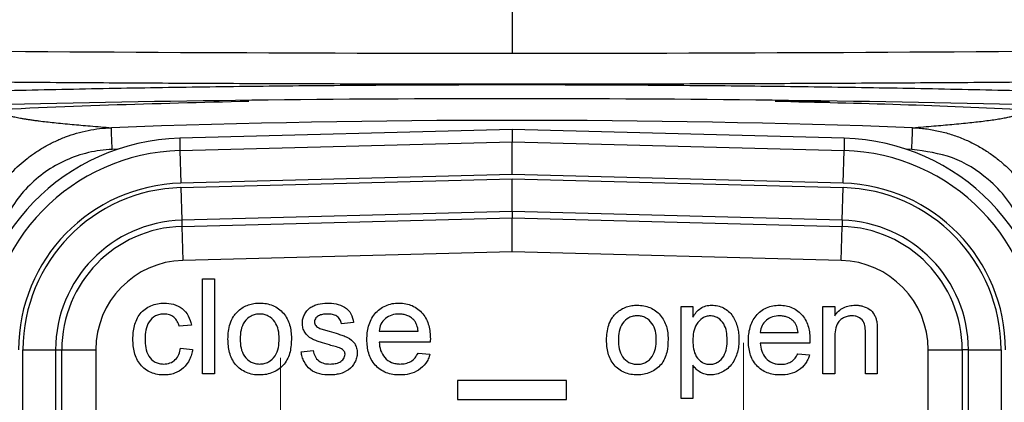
# Model space of a CAD drawing. Header units: millimetres. Extents: x 5 to 597, y 5 to 415.
# Tile 28 of 138: x 220.92 to 228.15, y 322.66 to 325.47. Entities that reach past the tile are written whole.
import ezdxf

# ---------------------------------------------------------------- set-up
doc = ezdxf.new("R2010")
doc.units = ezdxf.units.MM
doc.styles.add('SLDTEXTSTYLE0', font='ARIAL.TTF', dxfattribs={"width": 0.948})
doc.dimstyles.new('SLDDIMSTYLE4', dxfattribs={"dimtxt": 2.5, "dimasz": 2.5, "dimexe": 0, "dimexo": 0.0625, "dimtad": 1, "dimdec": 1, "dimlfac": 5, "dimrnd": 1e-09, "dimzin": 12, "dimdsep": 46, "dimtxsty": 'SLDTEXTSTYLE0', "dimsah": 1, "dimcen": 0.09, "dimadec": 0, "dimazin": 3, "dimtfac": 1, "dimtofl": 0, "dimtmove": 0, "dimatfit": 3, "dimfxl": 0, "dimfrac": 2, "dimtolj": 1, "dimtzin": 12, "dimarcsym": 0})
doc.dimstyles.new('SLDDIMSTYLE5', dxfattribs={"dimtxt": 2.5, "dimasz": 2.5, "dimexe": 0, "dimexo": 0.0625, "dimtad": 1, "dimdec": 0, "dimlfac": 5, "dimrnd": 1e-09, "dimzin": 12, "dimdsep": 46, "dimtxsty": 'SLDTEXTSTYLE0', "dimsah": 1, "dimcen": 0.09, "dimadec": 0, "dimazin": 3, "dimtfac": 1, "dimtofl": 0, "dimtmove": 0, "dimatfit": 3, "dimfxl": 0, "dimfrac": 2, "dimtolj": 1, "dimtzin": 12, "dimarcsym": 0})

# ---------------------------------------------------------------- blocks, each defined once
blk = doc.blocks.new('_D_5')
at = {"color": 7, "linetype": 'Continuous', "lineweight": 0}
for p, q in [((225.8195, 340.5586), (246.7693, 340.5586)), ((245.7693, 340.5586), (245.7693, 303.666)), ((230.6522, 303.666), (246.7693, 303.666))]:
    blk.add_line(p, q, dxfattribs=at)
at = {"color": 7, "linetype": 'Continuous', "lineweight": 18}
for points in [[(245.7693, 340.5586), (245.4593, 338.0586), (246.0793, 338.0586)], [(245.7693, 303.666), (246.0793, 306.166), (245.4593, 306.166)]]:
    blk.add_solid(points, dxfattribs=at)
at = {"color": 7, "linetype": 'Continuous', "lineweight": 18, "insert": (242.5467, 317.358), "char_height": 2.5, "attachment_point": 1, "rotation": 90, "style": 'SLDTEXTSTYLE0'}
blk.add_mtext('184,5', dxfattribs=at)
blk = doc.blocks.new('_D_6')
at = {"color": 7, "linetype": 'Continuous', "lineweight": 0}
for p, q in [((214.2577, 322.6471), (214.2577, 297.3028)), ((234.8143, 322.6178), (234.8143, 314.628)), ((234.8143, 313.104), (234.8143, 304.428)), ((234.8143, 302.904), (234.8143, 297.3028)), ((214.2577, 298.3028), (234.8143, 298.3028))]:
    blk.add_line(p, q, dxfattribs=at)
at = {"color": 7, "linetype": 'Continuous', "lineweight": 18}
for points in [[(214.2577, 298.3028), (216.7577, 297.9928), (216.7577, 298.6128)], [(234.8143, 298.3028), (232.3143, 298.6128), (232.3143, 297.9928)]]:
    blk.add_solid(points, dxfattribs=at)
at = {"color": 7, "linetype": 'Continuous', "lineweight": 18, "insert": (220.8551, 301.5255), "char_height": 2.5, "attachment_point": 1, "style": 'SLDTEXTSTYLE0'}
blk.add_mtext('103', dxfattribs=at)
blk = doc.blocks.new('SW_CENTERMARKSYMBOL_8')
at = {"color": 0, "linetype": 'Continuous', "lineweight": 18}
for p, q in [((0, 1), (0, 1.5369)), ((0, 0), (0, 0.5)), ((-1, 0), (-1.5369, 0)), ((0, 0), (-0.5, 0)), ((0, 0), (0, -0.5)), ((0, 0), (0.5, 0)), ((1, 0), (1.5369, 0)), ((0, -1), (0, -1.5369))]:
    blk.add_line(p, q, dxfattribs=at)
blk = doc.blocks.new('SW_CENTERMARKSYMBOL_9')
at = {"color": 0, "linetype": 'Continuous', "lineweight": 18}
for p, q in [((0, 1), (0, 1.6474)), ((0, 0), (0, 0.5)), ((-1, 0), (-1.6474, 0)), ((0, 0), (-0.5, 0)), ((0, 0), (0, -0.5)), ((0, 0), (0.5, 0)), ((1, 0), (1.6474, 0)), ((0, -1), (0, -1.6474))]:
    blk.add_line(p, q, dxfattribs=at)

msp = doc.modelspace()

# ---------------------------------------------------------------- linework, layer by layer
at = {"color": 7, "linetype": 'Continuous', "lineweight": 25}
for p, q in [((224.5355, 325.5279), (224.5355, 325.2203)), ((224.5355, 324.9923), (224.5355, 324.9895)), ((224.5355, 324.6598), (222.0948, 324.5959)), ((224.5355, 324.6598), (222.0948, 324.5959)), ((224.5355, 324.6598), (224.5355, 324.5691)), ((226.9762, 324.5959), (224.5355, 324.6598)), ((226.9762, 324.5959), (224.5355, 324.6598)), ((222.0948, 324.5959), (222.0972, 324.5052)), ((222.0948, 324.5959), (222.0948, 324.5959)), ((222.0972, 324.5052), (224.5355, 324.5691)), ((224.5355, 324.5691), (226.9738, 324.5052)), ((226.9762, 324.5959), (226.9738, 324.5052)), ((226.9762, 324.5959), (226.9762, 324.5959)), ((222.0972, 324.5052), (222.1035, 324.2654)), ((226.9675, 324.2654), (226.9738, 324.5052)), ((224.5355, 324.3291), (222.1035, 324.2654)), ((226.9675, 324.2654), (224.5355, 324.3291)), ((222.1043, 324.233), (224.5355, 324.2966)), ((224.5355, 324.2966), (226.9667, 324.233)), ((222.1043, 324.233), (222.1106, 323.9931)), ((226.9604, 323.9931), (226.9667, 324.233)), ((224.5355, 324.0566), (222.1106, 323.9931)), ((226.9604, 323.9931), (224.5355, 324.0566)), ((224.5355, 324.0566), (224.5355, 324.0115)), ((222.1106, 323.9931), (222.1118, 323.948)), ((222.1118, 323.948), (224.5355, 324.0115)), ((224.5355, 324.0115), (226.9592, 323.948)), ((226.9604, 323.9931), (226.9592, 323.948)), ((222.1118, 323.948), (222.1183, 323.6982)), ((226.9527, 323.6982), (226.9592, 323.948)), ((224.5355, 323.7615), (222.1183, 323.6982)), ((226.9527, 323.6982), (224.5355, 323.7615)), ((222.2616, 322.866), (222.2616, 323.5644)), ((222.2616, 323.5644), (222.3511, 323.5644)), ((222.3511, 323.5644), (222.3511, 322.866)), ((225.7772, 322.6837), (225.7772, 323.3609)), ((225.7772, 323.3609), (225.864, 323.3609)), ((225.864, 323.3609), (225.864, 323.2824)), ((226.819, 322.866), (226.819, 323.3609)), ((226.819, 323.3609), (226.9058, 323.3609)), ((226.9058, 323.3609), (226.9058, 323.2918)), ((223.3717, 323.2421), (223.2822, 323.2331)), ((222.181, 323.2242), (222.0915, 323.2152)), ((223.5598, 323.1794), (223.8462, 323.1794)), ((226.3588, 323.1699), (226.6366, 323.1699)), ((227.2183, 323.1688), (227.2183, 322.866)), ((223.9353, 323.0988), (223.5598, 323.0988)), ((226.7231, 323.0918), (226.3588, 323.0918)), ((226.9058, 323.1314), (226.9058, 322.866)), ((227.1315, 322.866), (227.1315, 323.1615)), ((220.9441, 323.042), (221.184, 323.042)), ((220.9441, 318.846), (220.9441, 323.042)), ((221.184, 323.042), (221.2291, 323.042)), ((221.184, 323.042), (221.184, 318.846)), ((221.2291, 318.846), (221.2291, 323.042)), ((221.2291, 323.042), (221.479, 323.042)), ((221.479, 323.042), (221.479, 319.2359)), ((222.1005, 323.054), (222.19, 323.0451)), ((222.9868, 323.0272), (223.0763, 323.0361)), ((227.592, 323.042), (227.8419, 323.042)), ((227.592, 319.2359), (227.592, 323.042)), ((227.8419, 323.042), (227.8419, 318.846)), ((227.887, 323.042), (227.8419, 323.042)), ((227.887, 318.846), (227.887, 323.042)), ((227.887, 323.042), (228.1269, 323.042)), ((228.1269, 323.042), (228.1269, 318.846)), ((223.8453, 323.0182), (223.933, 323.0093)), ((226.6357, 323.0136), (226.7207, 323.0049)), ((225.864, 322.9282), (225.864, 322.6837)), ((222.3511, 322.866), (222.2616, 322.866)), ((224.9355, 322.816), (224.1355, 322.816)), ((224.1355, 322.816), (224.1355, 322.676)), ((224.9355, 322.676), (224.9355, 322.816)), ((226.9058, 322.866), (226.819, 322.866)), ((227.2183, 322.866), (227.1315, 322.866)), ((224.1355, 322.676), (224.9355, 322.676)), ((225.864, 322.6837), (225.7772, 322.6837))]:
    msp.add_line(p, q, dxfattribs=at)
at = {"color": 8, "linetype": 'Continuous', "lineweight": 25}
for p, q in [((226.8679, 324.866), (226.4684, 324.866)), ((221.638, 324.5146), (221.5989, 324.5132)), ((227.472, 324.5132), (227.433, 324.5146))]:
    msp.add_line(p, q, dxfattribs=at)
at = {"color": 7, "linetype": 'Continuous', "lineweight": 25}
for centre, radius, start, end in [((224.5355, 244.686), 80.0411, 87.893275, 92.106725), ((222.1355, 323.042), 1.5544, 91.5, 180), ((226.9355, 323.042), 1.5544, 0, 88.5), ((222.1355, 323.042), 1.4637, 91.5, 180), ((226.9355, 323.042), 1.4637, 0, 88.5), ((222.1355, 323.042), 1.2238, 91.5, 180), ((226.9355, 323.042), 1.2238, 0, 88.5), ((222.1355, 323.042), 1.1914, 91.5, 180), ((226.9355, 323.042), 1.1914, 0, 88.5), ((222.1355, 323.042), 0.9515, 91.5, 180), ((226.9355, 323.042), 0.9515, 0, 88.5), ((222.1355, 323.042), 0.9064, 91.5, 180), ((226.9355, 323.042), 0.9064, 0, 88.5), ((222.1355, 323.042), 0.6565, 91.5, 180), ((226.9355, 323.042), 0.6565, 0, 88.5)]:
    msp.add_arc(centre, radius, start, end, dxfattribs=at)
for points in [[(219.3401, 325.2483), (221.0719, 325.2296), (222.8037, 325.2203), (224.5355, 325.2203)], [(224.5355, 325.2203), (226.2673, 325.2203), (227.9991, 325.2296), (229.7309, 325.2483)], [(224.5355, 324.6598), (224.5355, 324.6598), (224.5355, 324.6598), (224.5355, 324.6598)], [(223.9358, 323.1218), (223.9357, 323.1141), (223.9355, 323.1065), (223.9353, 323.0988)], [(226.7235, 323.114), (226.7234, 323.1066), (226.7232, 323.0992), (226.7231, 323.0918)]]:
    msp.add_open_spline(points, degree=3, dxfattribs=at)
for points, knots in [([(224.5355, 324.9923), (224.4195, 324.9923), (224.1875, 324.9924), (223.8394, 324.9928), (223.4914, 324.9934), (223.1434, 324.9943), (222.7955, 324.9954), (222.4475, 324.9967), (222.0997, 324.9984), (221.7519, 325.0002), (221.4042, 325.0023), (221.0566, 325.0047), (220.7091, 325.0073), (220.3617, 325.0102), (220.0145, 325.0133), (219.6673, 325.0166), (219.4361, 325.0191), (219.3204, 325.0203)], [0, 0, 0, 0, 0.066651, 0.133303, 0.199958, 0.266616, 0.333275, 0.399937, 0.466601, 0.533267, 0.599936, 0.666607, 0.733281, 0.799957, 0.866636, 0.933317, 1, 1, 1, 1]), ([(220.7072, 324.944), (220.8231, 324.9467), (221.0551, 324.952), (221.4032, 324.9591), (221.7512, 324.9656), (222.0993, 324.9712), (222.4474, 324.9761), (222.7955, 324.9802), (223.1436, 324.9836), (223.4916, 324.9863), (223.8396, 324.9881), (224.1876, 324.9893), (224.4195, 324.9895), (224.5355, 324.9895)], [0, 0, 0, 0, 0.0910202, 0.1820168, 0.2729903, 0.363941, 0.4548695, 0.5457763, 0.6366618, 0.7275264, 0.8183707, 0.9091951, 1, 1, 1, 1]), ([(229.7506, 325.0203), (229.6349, 325.0191), (229.4036, 325.0166), (229.0565, 325.0133), (228.7093, 325.0102), (228.3619, 325.0073), (228.0144, 325.0047), (227.6668, 325.0023), (227.3191, 325.0002), (226.9713, 324.9984), (226.6234, 324.9967), (226.2755, 324.9954), (225.9276, 324.9943), (225.5796, 324.9934), (225.2316, 324.9928), (224.8835, 324.9924), (224.6515, 324.9923), (224.5355, 324.9923)], [0, 0, 0, 0, 0.066683, 0.133364, 0.200043, 0.266719, 0.333393, 0.400064, 0.466733, 0.533399, 0.600063, 0.666725, 0.733384, 0.800042, 0.866697, 0.933349, 1, 1, 1, 1]), ([(224.5355, 324.9895), (224.6515, 324.9895), (224.8834, 324.9893), (225.2314, 324.9881), (225.5794, 324.9863), (225.9274, 324.9836), (226.2755, 324.9802), (226.6236, 324.9761), (226.9717, 324.9712), (227.3198, 324.9656), (227.6678, 324.9591), (228.0159, 324.952), (228.2478, 324.9467), (228.3638, 324.944)], [0, 0, 0, 0, 0.090805, 0.181629, 0.272474, 0.363338, 0.454224, 0.54513, 0.636059, 0.72701, 0.817983, 0.90898, 1, 1, 1, 1]), ([(222.6026, 324.866), (221.9151, 324.849), (221.2244, 324.832), (220.5394, 324.7923), (220.5362, 324.7922)], [0, 0, 0, 0, 0.995391, 1, 1, 1, 1]), ([(228.3551, 324.8405), (227.0832, 324.8708), (225.8098, 324.886), (223.2612, 324.886), (221.9878, 324.8708), (220.7159, 324.8405)], [0, 0, 0, 0, 0.5, 0.5, 1, 1, 1, 1]), ([(228.5293, 324.7904), (228.4552, 324.7946), (227.7717, 324.8341), (227.0827, 324.851), (226.4684, 324.866)], [0, 0, 0, 0, 0.108373, 1, 1, 1, 1]), ([(220.8029, 324.7825), (220.8047, 324.781), (220.8082, 324.778), (220.816, 324.7736), (220.8257, 324.7692), (220.8374, 324.7648), (220.851, 324.7605), (220.8666, 324.7562), (220.8842, 324.752), (220.9038, 324.7478), (220.9254, 324.7436), (220.9489, 324.7394), (220.9745, 324.7353), (221.002, 324.7311), (221.0314, 324.727), (221.0856, 324.72), (221.1731, 324.7101), (221.2994, 324.6978), (221.4404, 324.6854), (221.5407, 324.6773), (221.5931, 324.6731)], [0, 0, 0, 0, 0.033021, 0.066434, 0.100242, 0.134446, 0.169048, 0.204048, 0.239448, 0.275251, 0.311456, 0.348065, 0.38508, 0.422501, 0.46033, 0.498568, 0.620045, 0.748791, 0.868969, 1, 1, 1, 1]), ([(227.4779, 324.6731), (227.5048, 324.6752), (227.5575, 324.6795), (227.6323, 324.6857), (227.7019, 324.6917), (227.7926, 324.6998), (227.8979, 324.7101), (227.994, 324.721), (228.0622, 324.7301), (228.1099, 324.7373), (228.1516, 324.7445), (228.1872, 324.7519), (228.2168, 324.7594), (228.2402, 324.7669), (228.2579, 324.7746), (228.2647, 324.7799), (228.2681, 324.7825)], [0, 0, 0, 0, 0.066864, 0.131018, 0.192463, 0.251201, 0.379928, 0.501423, 0.568068, 0.633465, 0.69762, 0.760539, 0.822229, 0.882697, 0.941951, 1, 1, 1, 1]), ([(220.5638, 323.6053), (220.564, 323.6213), (220.5644, 323.6532), (220.5678, 323.701), (220.5732, 323.7486), (220.5807, 323.7959), (220.5903, 323.8426), (220.6019, 323.8887), (220.6154, 323.9339), (220.6308, 323.9782), (220.648, 324.0214), (220.6669, 324.0634), (220.6873, 324.1041), (220.7092, 324.1434), (220.7323, 324.1812), (220.7566, 324.2175), (220.7819, 324.2522), (220.8081, 324.2852), (220.8351, 324.3166), (220.8703, 324.3546), (220.9158, 324.3987), (220.9741, 324.4478), (221.0377, 324.4939), (221.1063, 324.5363), (221.1797, 324.5741), (221.2571, 324.6067), (221.338, 324.6335), (221.4215, 324.6538), (221.5068, 324.6678), (221.5643, 324.6713), (221.5931, 324.673)], [0, 0, 0, 0, 0.029219, 0.058476, 0.087729, 0.116938, 0.146061, 0.175058, 0.203888, 0.232512, 0.260893, 0.288992, 0.316775, 0.344208, 0.371259, 0.397899, 0.424099, 0.449835, 0.475084, 0.499824, 0.544676, 0.59114, 0.639079, 0.688331, 0.738715, 0.790026, 0.842045, 0.89454, 0.947272, 1, 1, 1, 1]), ([(221.5989, 324.5132), (221.5983, 324.5319), (221.5975, 324.552), (221.5961, 324.591), (221.5954, 324.6097), (221.5943, 324.6408), (221.5938, 324.6531), (221.5932, 324.669), (221.5931, 324.6727), (221.5931, 324.673)], [0, 0, 0, 0, 0.25, 0.25, 0.5, 0.5, 0.75, 0.75, 1, 1, 1, 1]), ([(227.472, 324.5132), (227.4736, 324.5546), (227.4751, 324.5958), (227.4772, 324.6548), (227.4779, 324.6724), (227.4779, 324.6731)], [0, 0, 0, 0, 0.5, 0.5, 1, 1, 1, 1]), ([(227.4779, 324.673), (227.4939, 324.6722), (227.5258, 324.6706), (227.5735, 324.6655), (227.621, 324.6584), (227.668, 324.6491), (227.7144, 324.6378), (227.76, 324.6245), (227.8047, 324.6093), (227.8484, 324.5922), (227.891, 324.5735), (227.9323, 324.553), (227.9722, 324.5311), (228.0106, 324.5079), (228.0475, 324.4834), (228.0828, 324.4578), (228.1165, 324.4312), (228.1485, 324.4039), (228.1788, 324.3758), (228.2155, 324.3392), (228.258, 324.292), (228.3049, 324.232), (228.3487, 324.1667), (228.3885, 324.0964), (228.4236, 324.0217), (228.4533, 323.9432), (228.4771, 323.8614), (228.4943, 323.7772), (228.5051, 323.6916), (228.5065, 323.6341), (228.5072, 323.6053)], [0, 0, 0, 0, 0.02926, 0.058554, 0.087841, 0.117079, 0.146227, 0.175244, 0.20409, 0.232724, 0.261109, 0.289207, 0.316984, 0.344404, 0.371437, 0.398052, 0.424223, 0.449923, 0.475131, 0.499824, 0.544756, 0.591282, 0.639264, 0.688541, 0.73893, 0.790229, 0.842219, 0.89467, 0.947343, 1, 1, 1, 1]), ([(224.5355, 324.3291), (224.5355, 324.357), (224.5355, 324.387), (224.5355, 324.4453), (224.5355, 324.4733), (224.5355, 324.5199), (224.5355, 324.5383), (224.5355, 324.5625), (224.5355, 324.5683), (224.5355, 324.5691)], [0, 0, 0, 0, 0.25, 0.25, 0.5, 0.5, 0.75, 0.75, 1, 1, 1, 1]), ([(221.5989, 324.5132), (221.5404, 324.511), (221.4825, 324.5033), (221.3685, 324.4767), (221.3137, 324.4581), (221.2082, 324.4109), (221.157, 324.3819), (221.0619, 324.315), (221.0181, 324.2774), (220.9377, 324.1939), (220.901, 324.1477), (220.8381, 324.0505), (220.8115, 323.9992), (220.7679, 323.8912), (220.7513, 323.8349), (220.7294, 323.7215), (220.7238, 323.6638), (220.7238, 323.6052)], [0, 0, 0, 0, 0.125, 0.125, 0.25, 0.25, 0.375, 0.375, 0.5, 0.5, 0.625, 0.625, 0.75, 0.75, 0.875, 0.875, 1, 1, 1, 1]), ([(224.5355, 324.0566), (224.5355, 324.0574), (224.5355, 324.0632), (224.5355, 324.0874), (224.5355, 324.1058), (224.5355, 324.1524), (224.5355, 324.1804), (224.5355, 324.2387), (224.5355, 324.2687), (224.5355, 324.2966)], [0, 0, 0, 0, 0.25, 0.25, 0.5, 0.5, 0.75, 0.75, 1, 1, 1, 1]), ([(224.5355, 323.7615), (224.5355, 323.7906), (224.5355, 323.8219), (224.5355, 323.8826), (224.5355, 323.9117), (224.5355, 323.9603), (224.5355, 323.9795), (224.5355, 324.0047), (224.5355, 324.0107), (224.5355, 324.0115)], [0, 0, 0, 0, 0.25, 0.25, 0.5, 0.5, 0.75, 0.75, 1, 1, 1, 1]), ([(221.7513, 323.1192), (221.7517, 323.1524), (221.7543, 323.1857), (221.7713, 323.2497), (221.7844, 323.2809), (221.8149, 323.3201), (221.8269, 323.3318), (221.8536, 323.3514), (221.8682, 323.3594), (221.8987, 323.3724), (221.9146, 323.3773), (221.9471, 323.3838), (221.9637, 323.3847), (221.9803, 323.3853)], [0, 0, 0, 0, 0.25, 0.25, 0.5, 0.5, 0.625, 0.625, 0.75, 0.75, 0.875, 0.875, 1, 1, 1, 1]), ([(221.9803, 323.3853), (222.0039, 323.3848), (222.0275, 323.3827), (222.0728, 323.3697), (222.0943, 323.3591), (222.1314, 323.3299), (222.1466, 323.3113), (222.1694, 323.27), (222.1763, 323.2472), (222.181, 323.2242)], [0, 0, 0, 0, 0.25, 0.25, 0.5, 0.5, 0.75, 0.75, 1, 1, 1, 1]), ([(222.5264, 323.3292), (222.5373, 323.3382), (222.5486, 323.3469), (222.573, 323.3611), (222.5859, 323.3672), (222.6126, 323.3766), (222.6264, 323.3799), (222.6544, 323.3844), (222.6685, 323.385), (222.6827, 323.3853)], [0, 0, 0, 0, 0.25, 0.25, 0.5, 0.5, 0.75, 0.75, 1, 1, 1, 1]), ([(222.6827, 323.3853), (222.6989, 323.3848), (222.7153, 323.3841), (222.7473, 323.3782), (222.763, 323.3736), (222.808, 323.3546), (222.8349, 323.3347), (222.8778, 323.2856), (222.8932, 323.2561), (222.9071, 323.2093), (222.9102, 323.1932), (222.9143, 323.1609), (222.9149, 323.1446), (222.9152, 323.1283)], [0, 0, 0, 0, 0.125, 0.125, 0.25, 0.25, 0.5, 0.5, 0.75, 0.75, 0.875, 0.875, 1, 1, 1, 1]), ([(223.0518, 323.3495), (223.0608, 323.3558), (223.0703, 323.3615), (223.0905, 323.3703), (223.1009, 323.3738), (223.1327, 323.3827), (223.1547, 323.3848), (223.1767, 323.3853)], [0, 0, 0, 0, 0.25, 0.25, 0.5, 0.5, 1, 1, 1, 1]), ([(223.1767, 323.3853), (223.1992, 323.3848), (223.2217, 323.3834), (223.2656, 323.3736), (223.287, 323.3659), (223.3256, 323.3429), (223.3418, 323.3262), (223.3625, 323.2863), (223.3677, 323.2642), (223.3717, 323.2421)], [0, 0, 0, 0, 0.25, 0.25, 0.5, 0.5, 0.75, 0.75, 1, 1, 1, 1]), ([(223.4702, 323.1169), (223.4705, 323.1337), (223.471, 323.1505), (223.475, 323.1839), (223.4781, 323.2005), (223.4914, 323.2491), (223.5064, 323.2801), (223.5495, 323.3317), (223.5769, 323.3527), (223.6232, 323.3729), (223.6394, 323.3778), (223.6724, 323.384), (223.6893, 323.3849), (223.7061, 323.3853)], [0, 0, 0, 0, 0.125, 0.125, 0.25, 0.25, 0.5, 0.5, 0.75, 0.75, 0.875, 0.875, 1, 1, 1, 1]), ([(223.7061, 323.3853), (223.7225, 323.3849), (223.739, 323.3839), (223.7713, 323.3778), (223.7872, 323.3731), (223.8321, 323.3528), (223.8588, 323.3322), (223.9007, 323.2815), (223.9152, 323.2511), (223.9281, 323.2035), (223.9311, 323.1873), (223.935, 323.1546), (223.9355, 323.1382), (223.9358, 323.1218)], [0, 0, 0, 0, 0.125, 0.125, 0.25, 0.25, 0.5, 0.5, 0.75, 0.75, 0.875, 0.875, 1, 1, 1, 1]), ([(222.4496, 323.1212), (222.45, 323.1403), (222.4507, 323.1593), (222.4556, 323.1971), (222.4596, 323.2159), (222.4714, 323.2521), (222.4793, 323.2696), (222.4946, 323.2938), (222.5002, 323.3016), (222.5125, 323.3161), (222.5195, 323.3227), (222.5264, 323.3292)], [0, 0, 0, 0, 0.25, 0.25, 0.5, 0.5, 0.75, 0.75, 0.875, 0.875, 1, 1, 1, 1]), ([(222.9957, 323.2373), (222.9961, 323.2481), (222.9969, 323.259), (223.0018, 323.2802), (223.0055, 323.2904), (223.0152, 323.3098), (223.0213, 323.3189), (223.0352, 323.3355), (223.0433, 323.3428), (223.0518, 323.3495)], [0, 0, 0, 0, 0.25, 0.25, 0.5, 0.5, 0.75, 0.75, 1, 1, 1, 1]), ([(225.2302, 323.1135), (225.2306, 323.132), (225.2312, 323.1504), (225.236, 323.1871), (225.2399, 323.2053), (225.2513, 323.2404), (225.2591, 323.2574), (225.2738, 323.2809), (225.2792, 323.2884), (225.2912, 323.3025), (225.298, 323.3088), (225.3047, 323.3152)], [0, 0, 0, 0, 0.25, 0.25, 0.5, 0.5, 0.75, 0.75, 0.875, 0.875, 1, 1, 1, 1]), ([(225.3047, 323.3152), (225.3153, 323.324), (225.3262, 323.3323), (225.3499, 323.3461), (225.3623, 323.352), (225.3882, 323.3612), (225.4016, 323.3644), (225.4288, 323.3687), (225.4425, 323.3693), (225.4562, 323.3696)], [0, 0, 0, 0, 0.25, 0.25, 0.5, 0.5, 0.75, 0.75, 1, 1, 1, 1]), ([(225.4562, 323.3696), (225.472, 323.3691), (225.4878, 323.3684), (225.5189, 323.3627), (225.5342, 323.3582), (225.5778, 323.3398), (225.6039, 323.3206), (225.6454, 323.2729), (225.6603, 323.2443), (225.6738, 323.1989), (225.6768, 323.1833), (225.6809, 323.152), (225.6814, 323.1362), (225.6817, 323.1204)], [0, 0, 0, 0, 0.125, 0.125, 0.25, 0.25, 0.5, 0.5, 0.75, 0.75, 0.875, 0.875, 1, 1, 1, 1]), ([(225.864, 323.2824), (225.8716, 323.2945), (225.8794, 323.3065), (225.898, 323.3283), (225.9085, 323.3382), (225.9321, 323.3544), (225.9453, 323.3605), (225.9728, 323.3681), (225.9872, 323.3691), (226.0015, 323.3696)], [0, 0, 0, 0, 0.25, 0.25, 0.5, 0.5, 0.75, 0.75, 1, 1, 1, 1]), ([(226.0015, 323.3696), (226.0166, 323.3692), (226.0317, 323.3681), (226.0612, 323.3615), (226.0755, 323.3561), (226.1158, 323.3355), (226.1389, 323.3146), (226.1729, 323.2647), (226.1843, 323.2361), (226.1954, 323.1922), (226.1982, 323.1773), (226.2018, 323.1473), (226.2022, 323.1322), (226.2026, 323.1171)], [0, 0, 0, 0, 0.125, 0.125, 0.25, 0.25, 0.5, 0.5, 0.75, 0.75, 0.875, 0.875, 1, 1, 1, 1]), ([(226.272, 323.1093), (226.2723, 323.1256), (226.2727, 323.1419), (226.2766, 323.1743), (226.2797, 323.1903), (226.2925, 323.2375), (226.3071, 323.2675), (226.3489, 323.3176), (226.3755, 323.338), (226.4203, 323.3576), (226.436, 323.3623), (226.4681, 323.3684), (226.4844, 323.3692), (226.5007, 323.3696)], [0, 0, 0, 0, 0.125, 0.125, 0.25, 0.25, 0.5, 0.5, 0.75, 0.75, 0.875, 0.875, 1, 1, 1, 1]), ([(226.5007, 323.3696), (226.5167, 323.3692), (226.5326, 323.3682), (226.564, 323.3623), (226.5794, 323.3577), (226.623, 323.3381), (226.6488, 323.3181), (226.6895, 323.2689), (226.7035, 323.2394), (226.716, 323.1933), (226.7189, 323.1776), (226.7227, 323.1459), (226.7232, 323.13), (226.7235, 323.114)], [0, 0, 0, 0, 0.125, 0.125, 0.25, 0.25, 0.5, 0.5, 0.75, 0.75, 0.875, 0.875, 1, 1, 1, 1]), ([(226.9058, 323.2918), (226.9145, 323.3038), (226.9235, 323.3156), (226.9453, 323.3355), (226.9575, 323.3441), (226.9839, 323.3574), (226.998, 323.3621), (227.0269, 323.3683), (227.0417, 323.3692), (227.0565, 323.3696)], [0, 0, 0, 0, 0.25, 0.25, 0.5, 0.5, 0.75, 0.75, 1, 1, 1, 1]), ([(227.0565, 323.3696), (227.0655, 323.3694), (227.0746, 323.3691), (227.0925, 323.3669), (227.1014, 323.365), (227.1275, 323.3577), (227.1442, 323.3503), (227.1744, 323.3304), (227.1868, 323.3165), (227.2, 323.2929), (227.2037, 323.2846), (227.2098, 323.2676), (227.2119, 323.2588), (227.2138, 323.2499)], [0, 0, 0, 0, 0.125, 0.125, 0.25, 0.25, 0.5, 0.5, 0.75, 0.75, 0.875, 0.875, 1, 1, 1, 1]), ([(221.9809, 323.3047), (221.97, 323.3045), (221.9591, 323.3036), (221.9377, 323.2991), (221.9274, 323.2954), (221.8982, 323.2807), (221.8816, 323.2655), (221.8576, 323.2291), (221.8507, 323.208), (221.8422, 323.1652), (221.8411, 323.1434), (221.8408, 323.1216)], [0, 0, 0, 0, 0.125, 0.125, 0.25, 0.25, 0.5, 0.5, 0.75, 0.75, 1, 1, 1, 1]), ([(222.0915, 323.2152), (222.0879, 323.2276), (222.0839, 323.2399), (222.0711, 323.2624), (222.0628, 323.2725), (222.0428, 323.2889), (222.0313, 323.2951), (222.0067, 323.3031), (221.9938, 323.3042), (221.9809, 323.3047)], [0, 0, 0, 0, 0.25, 0.25, 0.5, 0.5, 0.75, 0.75, 1, 1, 1, 1]), ([(222.6827, 323.3047), (222.6717, 323.3044), (222.6607, 323.3037), (222.6394, 323.2988), (222.629, 323.2952), (222.5998, 323.2801), (222.5829, 323.2651), (222.558, 323.2291), (222.5502, 323.2081), (222.5408, 323.1654), (222.5396, 323.1434), (222.5391, 323.1215)], [0, 0, 0, 0, 0.125, 0.125, 0.25, 0.25, 0.5, 0.5, 0.75, 0.75, 1, 1, 1, 1]), ([(222.8256, 323.1241), (222.8252, 323.1457), (222.8239, 323.1674), (222.8143, 323.2096), (222.8061, 323.2301), (222.7808, 323.2652), (222.7643, 323.2799), (222.7356, 323.2951), (222.7254, 323.2988), (222.7043, 323.3038), (222.6935, 323.3044), (222.6827, 323.3047)], [0, 0, 0, 0, 0.25, 0.25, 0.5, 0.5, 0.75, 0.75, 0.875, 0.875, 1, 1, 1, 1]), ([(223.1944, 323.0777), (223.1721, 323.0842), (223.1499, 323.0908), (223.117, 323.1017), (223.1061, 323.1056), (223.0845, 323.114), (223.0737, 323.1184), (223.0432, 323.135), (223.0255, 323.1511), (223.0076, 323.1809), (223.0031, 323.1917), (222.9972, 323.2141), (222.9962, 323.2257), (222.9957, 323.2373)], [0, 0, 0, 0, 0.25, 0.25, 0.375, 0.375, 0.5, 0.5, 0.75, 0.75, 0.875, 0.875, 1, 1, 1, 1]), ([(223.1833, 323.3047), (223.1727, 323.3046), (223.1621, 323.3042), (223.1411, 323.3013), (223.1306, 323.2991), (223.1112, 323.2906), (223.1026, 323.284), (223.0926, 323.2716), (223.0897, 323.267), (223.0861, 323.257), (223.0856, 323.2517), (223.0853, 323.2464)], [0, 0, 0, 0, 0.25, 0.25, 0.5, 0.5, 0.75, 0.75, 0.875, 0.875, 1, 1, 1, 1]), ([(223.0853, 323.2464), (223.0854, 323.2416), (223.086, 323.2368), (223.0893, 323.2277), (223.0918, 323.2236), (223.0946, 323.2197)], [0, 0, 0, 0, 0.5, 0.5, 1, 1, 1, 1]), ([(223.2822, 323.2331), (223.28, 323.2442), (223.2771, 323.2552), (223.2655, 323.2745), (223.2574, 323.2827), (223.2386, 323.2952), (223.2278, 323.2991), (223.2059, 323.304), (223.1946, 323.3045), (223.1833, 323.3047)], [0, 0, 0, 0, 0.25, 0.25, 0.5, 0.5, 0.75, 0.75, 1, 1, 1, 1]), ([(223.7057, 323.3047), (223.6879, 323.3043), (223.67, 323.3025), (223.6362, 323.2916), (223.6202, 323.2831), (223.5927, 323.2606), (223.5811, 323.2466), (223.5652, 323.2148), (223.5616, 323.1971), (223.5598, 323.1794)], [0, 0, 0, 0, 0.25, 0.25, 0.5, 0.5, 0.75, 0.75, 1, 1, 1, 1]), ([(223.8134, 323.2619), (223.8063, 323.2689), (223.7989, 323.2756), (223.7822, 323.2865), (223.7734, 323.2912), (223.7548, 323.2982), (223.7452, 323.3008), (223.7255, 323.304), (223.7156, 323.3045), (223.7057, 323.3047)], [0, 0, 0, 0, 0.25, 0.25, 0.5, 0.5, 0.75, 0.75, 1, 1, 1, 1]), ([(223.8462, 323.1794), (223.8443, 323.1944), (223.8419, 323.2094), (223.8342, 323.2306), (223.831, 323.2375), (223.8232, 323.2505), (223.8185, 323.2564), (223.8134, 323.2619)], [0, 0, 0, 0, 0.5, 0.5, 0.75, 0.75, 1, 1, 1, 1]), ([(225.4562, 323.2914), (225.4456, 323.2912), (225.4349, 323.2905), (225.4142, 323.2857), (225.4041, 323.2822), (225.3758, 323.2676), (225.3595, 323.253), (225.3353, 323.2181), (225.3277, 323.1978), (225.3186, 323.1563), (225.3175, 323.135), (225.317, 323.1137)], [0, 0, 0, 0, 0.125, 0.125, 0.25, 0.25, 0.5, 0.5, 0.75, 0.75, 1, 1, 1, 1]), ([(225.5948, 323.1163), (225.5944, 323.1373), (225.5932, 323.1583), (225.5839, 323.1992), (225.5759, 323.2191), (225.5514, 323.2531), (225.5354, 323.2674), (225.5076, 323.2821), (225.4976, 323.2857), (225.4772, 323.2905), (225.4667, 323.2912), (225.4562, 323.2914)], [0, 0, 0, 0, 0.25, 0.25, 0.5, 0.5, 0.75, 0.75, 0.875, 0.875, 1, 1, 1, 1]), ([(225.9919, 323.2914), (225.9816, 323.2912), (225.9712, 323.29), (225.9515, 323.2838), (225.9422, 323.2791), (225.9164, 323.262), (225.902, 323.2464), (225.8804, 323.2111), (225.8736, 323.1913), (225.8655, 323.1508), (225.8642, 323.1301), (225.864, 323.1094)], [0, 0, 0, 0, 0.125, 0.125, 0.25, 0.25, 0.5, 0.5, 0.75, 0.75, 1, 1, 1, 1]), ([(226.1157, 323.1159), (226.1155, 323.136), (226.1143, 323.156), (226.1069, 323.1954), (226.1005, 323.2147), (226.0799, 323.2491), (226.0657, 323.2641), (226.0404, 323.2803), (226.0312, 323.2847), (226.0119, 323.2901), (226.0019, 323.2911), (225.9919, 323.2914)], [0, 0, 0, 0, 0.25, 0.25, 0.5, 0.5, 0.75, 0.75, 0.875, 0.875, 1, 1, 1, 1]), ([(226.5003, 323.2914), (226.4831, 323.291), (226.4658, 323.2893), (226.4329, 323.2787), (226.4175, 323.2705), (226.3908, 323.2487), (226.3795, 323.2351), (226.3641, 323.2042), (226.3606, 323.1871), (226.3588, 323.1699)], [0, 0, 0, 0, 0.25, 0.25, 0.5, 0.5, 0.75, 0.75, 1, 1, 1, 1]), ([(226.6048, 323.2499), (226.5979, 323.2567), (226.5907, 323.2632), (226.5746, 323.2738), (226.566, 323.2783), (226.548, 323.2852), (226.5386, 323.2876), (226.5196, 323.2908), (226.5099, 323.2912), (226.5003, 323.2914)], [0, 0, 0, 0, 0.25, 0.25, 0.5, 0.5, 0.75, 0.75, 1, 1, 1, 1]), ([(226.6366, 323.1699), (226.6348, 323.1844), (226.6324, 323.199), (226.625, 323.2196), (226.6218, 323.2263), (226.6143, 323.2388), (226.6097, 323.2446), (226.6048, 323.2499)], [0, 0, 0, 0, 0.5, 0.5, 0.75, 0.75, 1, 1, 1, 1]), ([(227.0323, 323.2914), (227.0226, 323.2912), (227.0129, 323.2907), (226.9939, 323.2865), (226.9845, 323.2837), (226.9669, 323.2754), (226.9586, 323.2704), (226.9432, 323.2585), (226.936, 323.2517), (226.9197, 323.2276), (226.9139, 323.2085), (226.9069, 323.1703), (226.906, 323.1508), (226.9058, 323.1314)], [0, 0, 0, 0, 0.125, 0.125, 0.25, 0.25, 0.375, 0.375, 0.5, 0.5, 0.75, 0.75, 1, 1, 1, 1]), ([(227.1315, 323.1615), (227.1313, 323.1772), (227.131, 323.1929), (227.1266, 323.2239), (227.1227, 323.2396), (227.1052, 323.2656), (227.0923, 323.2756), (227.071, 323.2855), (227.0634, 323.2879), (227.048, 323.2908), (227.0402, 323.2912), (227.0323, 323.2914)], [0, 0, 0, 0, 0.25, 0.25, 0.5, 0.5, 0.75, 0.75, 0.875, 0.875, 1, 1, 1, 1]), ([(227.2138, 323.2499), (227.2163, 323.2366), (227.2171, 323.223), (227.218, 323.1959), (227.2182, 323.1824), (227.2183, 323.1688)], [0, 0, 0, 0, 0.5, 0.5, 1, 1, 1, 1]), ([(223.0946, 323.2197), (223.0985, 323.215), (223.103, 323.2109), (223.1131, 323.2042), (223.1186, 323.2017), (223.1241, 323.1993)], [0, 0, 0, 0, 0.5, 0.5, 1, 1, 1, 1]), ([(223.1241, 323.1993), (223.1352, 323.1953), (223.1466, 323.1923), (223.1692, 323.1859), (223.1805, 323.1828), (223.1919, 323.1797)], [0, 0, 0, 0, 0.5, 0.5, 1, 1, 1, 1]), ([(223.1919, 323.1797), (223.2146, 323.1728), (223.2373, 323.1658), (223.2712, 323.1545), (223.2825, 323.1507), (223.3048, 323.1426), (223.3161, 323.1386), (223.3481, 323.123), (223.3672, 323.1073), (223.3867, 323.0774), (223.3914, 323.0662), (223.3974, 323.0432), (223.3982, 323.0313), (223.3986, 323.0194)], [0, 0, 0, 0, 0.25, 0.25, 0.375, 0.375, 0.5, 0.5, 0.75, 0.75, 0.875, 0.875, 1, 1, 1, 1]), ([(221.9804, 322.8571), (221.964, 322.8575), (221.9476, 322.8583), (221.9152, 322.8642), (221.8994, 322.8688), (221.854, 322.888), (221.8271, 322.9085), (221.7855, 322.9594), (221.7712, 322.9899), (221.7586, 323.0375), (221.7557, 323.0537), (221.7521, 323.0864), (221.7516, 323.1028), (221.7513, 323.1192)], [0, 0, 0, 0, 0.125, 0.125, 0.25, 0.25, 0.5, 0.5, 0.75, 0.75, 0.875, 0.875, 1, 1, 1, 1]), ([(221.8408, 323.1216), (221.8411, 323.1), (221.8422, 323.0783), (221.85, 323.0357), (221.8565, 323.0146), (221.8792, 322.9777), (221.8956, 322.9623), (221.9243, 322.9472), (221.9346, 322.9435), (221.9557, 322.9388), (221.9665, 322.9379), (221.9774, 322.9377)], [0, 0, 0, 0, 0.25, 0.25, 0.5, 0.5, 0.75, 0.75, 0.875, 0.875, 1, 1, 1, 1]), ([(222.6827, 322.8571), (222.6661, 322.8575), (222.6494, 322.8584), (222.6167, 322.8642), (222.6007, 322.869), (222.5547, 322.8883), (222.5273, 322.9087), (222.4845, 322.9595), (222.47, 322.9904), (222.4572, 323.0385), (222.4542, 323.0549), (222.4504, 323.088), (222.4499, 323.1046), (222.4496, 323.1212)], [0, 0, 0, 0, 0.125, 0.125, 0.25, 0.25, 0.5, 0.5, 0.75, 0.75, 0.875, 0.875, 1, 1, 1, 1]), ([(222.5391, 323.1215), (222.5396, 323.0995), (222.5408, 323.0775), (222.5502, 323.0347), (222.5579, 323.0136), (222.5828, 322.9775), (222.5997, 322.9625), (222.6289, 322.9474), (222.6393, 322.9436), (222.6607, 322.9387), (222.6717, 322.938), (222.6827, 322.9377)], [0, 0, 0, 0, 0.25, 0.25, 0.5, 0.5, 0.75, 0.75, 0.875, 0.875, 1, 1, 1, 1]), ([(222.9152, 323.1283), (222.9149, 323.0946), (222.9129, 323.0606), (222.8975, 322.9949), (222.8833, 322.9632), (222.8403, 322.9111), (222.8122, 322.8909), (222.7658, 322.8704), (222.7496, 322.8653), (222.7165, 322.8586), (222.6996, 322.8577), (222.6827, 322.8571)], [0, 0, 0, 0, 0.25, 0.25, 0.5, 0.5, 0.75, 0.75, 0.875, 0.875, 1, 1, 1, 1]), ([(222.6827, 322.9377), (222.6937, 322.9379), (222.7048, 322.9389), (222.7263, 322.9438), (222.7368, 322.9476), (222.7659, 322.9635), (222.7826, 322.9788), (222.8075, 323.0154), (222.8149, 323.0366), (222.8241, 323.0799), (222.8252, 323.102), (222.8256, 323.1241)], [0, 0, 0, 0, 0.125, 0.125, 0.25, 0.25, 0.5, 0.5, 0.75, 0.75, 1, 1, 1, 1]), ([(223.7108, 322.8571), (223.6941, 322.8575), (223.6774, 322.8583), (223.6444, 322.8637), (223.6281, 322.8678), (223.5812, 322.8858), (223.5529, 322.9053), (223.5083, 322.9552), (223.4926, 322.9856), (223.4784, 323.0338), (223.4753, 323.0502), (223.471, 323.0834), (223.4705, 323.1001), (223.4702, 323.1169)], [0, 0, 0, 0, 0.125, 0.125, 0.25, 0.25, 0.5, 0.5, 0.75, 0.75, 0.875, 0.875, 1, 1, 1, 1]), ([(223.5598, 323.0988), (223.5614, 323.0782), (223.5642, 323.0576), (223.5775, 323.0185), (223.5876, 322.9999), (223.6154, 322.9694), (223.6327, 322.9571), (223.6612, 322.9451), (223.6712, 322.9423), (223.6916, 322.9385), (223.7019, 322.9379), (223.7122, 322.9377)], [0, 0, 0, 0, 0.25, 0.25, 0.5, 0.5, 0.75, 0.75, 0.875, 0.875, 1, 1, 1, 1]), ([(225.4562, 322.8574), (225.4401, 322.8578), (225.424, 322.8586), (225.3922, 322.8642), (225.3767, 322.8689), (225.3321, 322.8876), (225.3056, 322.9074), (225.264, 322.9567), (225.25, 322.9866), (225.2375, 323.0333), (225.2347, 323.0492), (225.2309, 323.0812), (225.2305, 323.0974), (225.2302, 323.1135)], [0, 0, 0, 0, 0.125, 0.125, 0.25, 0.25, 0.5, 0.5, 0.75, 0.75, 0.875, 0.875, 1, 1, 1, 1]), ([(225.317, 323.1137), (225.3175, 323.0925), (225.3186, 323.0711), (225.3277, 323.0296), (225.3352, 323.0092), (225.3594, 322.9741), (225.3757, 322.9596), (225.4041, 322.9449), (225.4142, 322.9412), (225.4349, 322.9365), (225.4456, 322.9358), (225.4562, 322.9355)], [0, 0, 0, 0, 0.25, 0.25, 0.5, 0.5, 0.75, 0.75, 0.875, 0.875, 1, 1, 1, 1]), ([(225.6817, 323.1204), (225.6814, 323.0876), (225.6795, 323.0547), (225.6645, 322.991), (225.6507, 322.9603), (225.6091, 322.9098), (225.5818, 322.8901), (225.5368, 322.8703), (225.5211, 322.8654), (225.489, 322.8588), (225.4726, 322.8579), (225.4562, 322.8574)], [0, 0, 0, 0, 0.25, 0.25, 0.5, 0.5, 0.75, 0.75, 0.875, 0.875, 1, 1, 1, 1]), ([(225.4562, 322.9355), (225.4669, 322.9357), (225.4776, 322.9367), (225.4985, 322.9415), (225.5087, 322.9452), (225.5369, 322.9605), (225.5532, 322.9754), (225.5772, 323.0109), (225.5845, 323.0315), (225.5934, 323.0734), (225.5944, 323.0949), (225.5948, 323.1163)], [0, 0, 0, 0, 0.125, 0.125, 0.25, 0.25, 0.5, 0.5, 0.75, 0.75, 1, 1, 1, 1]), ([(225.864, 323.1094), (225.8642, 323.0894), (225.8654, 323.0693), (225.8727, 323.03), (225.8789, 323.0106), (225.8995, 322.9763), (225.9141, 322.9616), (225.9397, 322.946), (225.949, 322.9419), (225.9684, 322.9368), (225.9784, 322.9358), (225.9884, 322.9355)], [0, 0, 0, 0, 0.25, 0.25, 0.5, 0.5, 0.75, 0.75, 0.875, 0.875, 1, 1, 1, 1]), ([(225.9884, 322.9355), (225.9987, 322.9358), (226.0091, 322.9367), (226.0289, 322.9424), (226.0384, 322.9467), (226.0647, 322.9631), (226.0796, 322.9783), (226.1007, 323.0139), (226.1068, 323.0339), (226.1144, 323.0746), (226.1155, 323.0953), (226.1157, 323.1159)], [0, 0, 0, 0, 0.125, 0.125, 0.25, 0.25, 0.5, 0.5, 0.75, 0.75, 1, 1, 1, 1]), ([(226.2026, 323.1171), (226.2022, 323.1015), (226.2018, 323.0859), (226.198, 323.0549), (226.195, 323.0396), (226.1828, 322.9944), (226.1702, 322.9653), (226.1337, 322.9146), (226.1091, 322.894), (226.0675, 322.8726), (226.0529, 322.8668), (226.0226, 322.8592), (226.007, 322.858), (225.9914, 322.8574)], [0, 0, 0, 0, 0.125, 0.125, 0.25, 0.25, 0.5, 0.5, 0.75, 0.75, 0.875, 0.875, 1, 1, 1, 1]), ([(226.5053, 322.8574), (226.4891, 322.8577), (226.4729, 322.8585), (226.4409, 322.8638), (226.4251, 322.8678), (226.3796, 322.8852), (226.3522, 322.9041), (226.3089, 322.9525), (226.2937, 322.982), (226.28, 323.0287), (226.2769, 323.0446), (226.2728, 323.0768), (226.2723, 323.093), (226.272, 323.1093)], [0, 0, 0, 0, 0.125, 0.125, 0.25, 0.25, 0.5, 0.5, 0.75, 0.75, 0.875, 0.875, 1, 1, 1, 1]), ([(226.3588, 323.0918), (226.3605, 323.0718), (226.3632, 323.0518), (226.3761, 323.0138), (226.3859, 322.9959), (226.4128, 322.9662), (226.4295, 322.9543), (226.4572, 322.9427), (226.4669, 322.94), (226.4866, 322.9363), (226.4967, 322.9358), (226.5067, 322.9355)], [0, 0, 0, 0, 0.25, 0.25, 0.5, 0.5, 0.75, 0.75, 0.875, 0.875, 1, 1, 1, 1]), ([(221.9774, 322.9377), (221.993, 322.9379), (222.0087, 322.9399), (222.0381, 322.9507), (222.0516, 322.9591), (222.0742, 322.9807), (222.0824, 322.9944), (222.0946, 323.0232), (222.098, 323.0386), (222.1005, 323.054)], [0, 0, 0, 0, 0.25, 0.25, 0.5, 0.5, 0.75, 0.75, 1, 1, 1, 1]), ([(222.19, 323.0451), (222.1878, 323.0324), (222.1853, 323.0197), (222.178, 322.995), (222.1734, 322.9829), (222.1567, 322.948), (222.1413, 322.9267), (222.1032, 322.8919), (222.0807, 322.8783), (222.0443, 322.8652), (222.0317, 322.862), (222.0062, 322.858), (221.9933, 322.8574), (221.9804, 322.8571)], [0, 0, 0, 0, 0.125, 0.125, 0.25, 0.25, 0.5, 0.5, 0.75, 0.75, 0.875, 0.875, 1, 1, 1, 1]), ([(223.1987, 322.8571), (223.1735, 322.8575), (223.1482, 322.8591), (223.0992, 322.8711), (223.0754, 322.881), (223.0357, 322.912), (223.0201, 322.9326), (223.0034, 322.9665), (222.9988, 322.9783), (222.9915, 323.0024), (222.9891, 323.0148), (222.9868, 323.0272)], [0, 0, 0, 0, 0.25, 0.25, 0.5, 0.5, 0.75, 0.75, 0.875, 0.875, 1, 1, 1, 1]), ([(223.0763, 323.0361), (223.0789, 323.0217), (223.0823, 323.0073), (223.0956, 322.9812), (223.1049, 322.9694), (223.1284, 322.952), (223.142, 322.946), (223.1704, 322.9388), (223.1851, 322.938), (223.1997, 322.9377)], [0, 0, 0, 0, 0.25, 0.25, 0.5, 0.5, 0.75, 0.75, 1, 1, 1, 1]), ([(223.2784, 323.0515), (223.2651, 323.0576), (223.2509, 323.0618), (223.2228, 323.0704), (223.2086, 323.0739), (223.1944, 323.0777)], [0, 0, 0, 0, 0.5, 0.5, 1, 1, 1, 1]), ([(223.3986, 323.0194), (223.3981, 323.0074), (223.3972, 322.9954), (223.3913, 322.9721), (223.3871, 322.9608), (223.3704, 322.9288), (223.3544, 322.9102), (223.3154, 322.8822), (223.2931, 322.8722), (223.2583, 322.863), (223.2465, 322.8607), (223.2227, 322.8576), (223.2107, 322.8573), (223.1987, 322.8571)], [0, 0, 0, 0, 0.125, 0.125, 0.25, 0.25, 0.5, 0.5, 0.75, 0.75, 0.875, 0.875, 1, 1, 1, 1]), ([(223.3091, 323.0103), (223.309, 323.0148), (223.3084, 323.0193), (223.3052, 323.0279), (223.3029, 323.0318), (223.2943, 323.0423), (223.2865, 323.0473), (223.2784, 323.0515)], [0, 0, 0, 0, 0.25, 0.25, 0.5, 0.5, 1, 1, 1, 1]), ([(223.1997, 322.9377), (223.2119, 322.9377), (223.2241, 322.9385), (223.2481, 322.9426), (223.2601, 322.946), (223.2815, 322.9577), (223.2909, 322.966), (223.3015, 322.9809), (223.3045, 322.9864), (223.3082, 322.998), (223.3087, 323.0041), (223.3091, 323.0103)], [0, 0, 0, 0, 0.25, 0.25, 0.5, 0.5, 0.75, 0.75, 0.875, 0.875, 1, 1, 1, 1]), ([(223.933, 323.0093), (223.9294, 322.9977), (223.9254, 322.9862), (223.9151, 322.9642), (223.909, 322.9536), (223.888, 322.9238), (223.8703, 322.9066), (223.8296, 322.88), (223.8068, 322.8707), (223.7595, 322.8593), (223.7351, 322.8573), (223.7108, 322.8571)], [0, 0, 0, 0, 0.125, 0.125, 0.25, 0.25, 0.5, 0.5, 0.75, 0.75, 1, 1, 1, 1]), ([(223.7122, 322.9377), (223.726, 322.9381), (223.7399, 322.9389), (223.7669, 322.9448), (223.78, 322.9496), (223.804, 322.9634), (223.8146, 322.9726), (223.8323, 322.9938), (223.839, 323.0059), (223.8453, 323.0182)], [0, 0, 0, 0, 0.25, 0.25, 0.5, 0.5, 0.75, 0.75, 1, 1, 1, 1]), ([(226.7207, 323.0049), (226.7173, 322.9937), (226.7134, 322.9825), (226.7034, 322.9612), (226.6975, 322.9509), (226.6772, 322.922), (226.66, 322.9054), (226.6205, 322.8796), (226.5984, 322.8705), (226.5525, 322.8596), (226.5289, 322.8576), (226.5053, 322.8574)], [0, 0, 0, 0, 0.125, 0.125, 0.25, 0.25, 0.5, 0.5, 0.75, 0.75, 1, 1, 1, 1]), ([(226.5067, 322.9355), (226.5201, 322.9359), (226.5335, 322.9367), (226.5597, 322.9424), (226.5724, 322.9471), (226.5956, 322.9604), (226.6059, 322.9693), (226.6231, 322.9899), (226.6296, 323.0017), (226.6357, 323.0136)], [0, 0, 0, 0, 0.25, 0.25, 0.5, 0.5, 0.75, 0.75, 1, 1, 1, 1]), ([(225.9914, 322.8574), (225.9787, 322.8577), (225.966, 322.8588), (225.9415, 322.8652), (225.9298, 322.8701), (225.908, 322.8831), (225.8979, 322.8908), (225.8794, 322.9081), (225.8715, 322.918), (225.864, 322.9282)], [0, 0, 0, 0, 0.25, 0.25, 0.5, 0.5, 0.75, 0.75, 1, 1, 1, 1])]:
    msp.add_open_spline(points, degree=3, knots=knots, dxfattribs=at)
at = {"color": 8, "linetype": 'Continuous', "lineweight": 25}
msp.add_open_spline([(228.3243, 323.7103), (228.3112, 323.8041), (228.2802, 324.0275), (228.0641, 324.2906), (227.7778, 324.4719), (227.574, 324.4994), (227.472, 324.5132)], degree=3, knots=[0, 0, 0, 0, 0.21947, 0.522538, 0.761191, 1, 1, 1, 1], dxfattribs=at)

# ---------------------------------------------------------------- block references
at = {"color": 7, "linetype": 'Continuous', "lineweight": 18}
for name, p in [('SW_CENTERMARKSYMBOL_9', (226.2355, 321.446)), ('SW_CENTERMARKSYMBOL_8', (222.8355, 321.446))]:
    msp.add_blockref(name, p, dxfattribs=at)

# ---------------------------------------------------------------- dimensions: what is measured, and where the dimension line sits
dim = msp.add_linear_dim(base=(245.7693, 303.666), p1=(224.8195, 340.5586), p2=(229.6522, 303.666), angle=90, dimstyle='SLDDIMSTYLE4', dxfattribs=at)
dim.commit()
dim.dimension.update_dxf_attribs({"geometry": '_D_5', "text_midpoint": (245.7693, 321.6549), "dimtype": 160})
dim = msp.add_linear_dim(base=(234.8143, 298.3028), p1=(214.2577, 323.6471), p2=(234.8143, 323.6178), dimstyle='SLDDIMSTYLE5', dxfattribs=at)
dim.commit()
dim.dimension.update_dxf_attribs({"geometry": '_D_6', "text_midpoint": (223.7197, 298.3028), "dimtype": 160})

doc.saveas('drawing.dxf')
